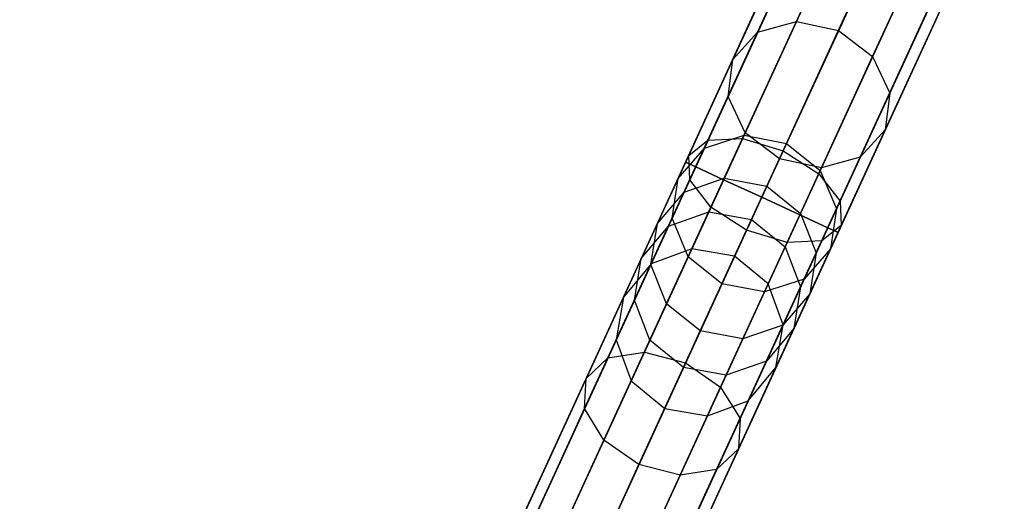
# Model space of a CAD drawing. Extents: x -129 to 129, y -127 to 130.
# Tile 93 of 188: x -43 to -31, y -76 to -70. Entities that reach past the tile are written whole.
import ezdxf

# ---------------------------------------------------------------- set-up
doc = ezdxf.new("R2010")
doc.units = 0
doc.header["$LTSCALE"] = 25.4
doc.layers.get('0').update_dxf_attribs({"linetype": 'CONTINUOUS'})

# ---------------------------------------------------------------- blocks, each defined once
blk = doc.blocks.new('NOME_B_PM2_STL')
at = {"color": 0}
for p, q in [((105.068, -52.209, 524.578), (84.17, -97.633, 524.578)), ((105.068, -52.209, 524.578), (84.17, -97.633, 524.578)), ((84.17, -97.633, 344.578), (105.068, -52.209, 344.578)), ((84.17, -97.633, 344.578), (105.068, -52.209, 344.578)), ((105.189, -52.265, 525.078), (84.291, -97.689, 525.078)), ((105.189, -52.265, 525.078), (84.291, -97.689, 525.078)), ((105.189, -52.265, 524.078), (84.291, -97.689, 524.078)), ((105.189, -52.265, 524.078), (84.291, -97.689, 524.078)), ((84.291, -97.689, 344.078), (105.189, -52.265, 344.078)), ((84.291, -97.689, 344.078), (105.189, -52.265, 344.078)), ((84.291, -97.689, 345.078), (105.189, -52.265, 345.078)), ((84.291, -97.689, 345.078), (105.189, -52.265, 345.078)), ((105.522, -52.418, 525.444), (84.624, -97.842, 525.444)), ((105.522, -52.418, 525.444), (84.624, -97.842, 525.444)), ((105.522, -52.418, 523.712), (84.624, -97.842, 523.712)), ((105.522, -52.418, 523.712), (84.624, -97.842, 523.712)), ((84.624, -97.842, 343.712), (105.522, -52.418, 343.712)), ((84.624, -97.842, 343.712), (105.522, -52.418, 343.712)), ((84.624, -97.842, 345.444), (105.522, -52.418, 345.444)), ((84.624, -97.842, 345.444), (105.522, -52.418, 345.444)), ((105.976, -52.627, 523.578), (85.078, -98.051, 523.578)), ((105.976, -52.627, 525.578), (85.078, -98.051, 525.578)), ((105.976, -52.627, 525.578), (85.078, -98.051, 525.578)), ((105.976, -52.627, 523.578), (85.078, -98.051, 523.578)), ((85.078, -98.051, 345.578), (105.976, -52.627, 345.578)), ((85.078, -98.051, 343.578), (105.976, -52.627, 343.578)), ((85.078, -98.051, 343.578), (105.976, -52.627, 343.578)), ((85.078, -98.051, 345.578), (105.976, -52.627, 345.578)), ((106.43, -52.836, 523.712), (85.532, -98.26, 523.712)), ((106.43, -52.836, 523.712), (85.532, -98.26, 523.712)), ((106.43, -52.836, 525.444), (85.532, -98.26, 525.444)), ((106.43, -52.836, 525.444), (85.532, -98.26, 525.444)), ((85.532, -98.26, 345.444), (106.43, -52.836, 345.444)), ((85.532, -98.26, 345.444), (106.43, -52.836, 345.444)), ((85.532, -98.26, 343.712), (106.43, -52.836, 343.712)), ((85.532, -98.26, 343.712), (106.43, -52.836, 343.712)), ((106.763, -52.989, 524.078), (85.865, -98.413, 524.078)), ((106.763, -52.989, 524.078), (85.865, -98.413, 524.078)), ((106.763, -52.989, 525.078), (85.865, -98.413, 525.078)), ((106.763, -52.989, 525.078), (85.865, -98.413, 525.078)), ((85.865, -98.413, 345.078), (106.763, -52.989, 345.078)), ((85.865, -98.413, 345.078), (106.763, -52.989, 345.078)), ((85.865, -98.413, 344.078), (106.763, -52.989, 344.078)), ((85.865, -98.413, 344.078), (106.763, -52.989, 344.078)), ((106.885, -53.045, 524.578), (85.987, -98.469, 524.578)), ((106.885, -53.045, 524.578), (85.987, -98.469, 524.578)), ((85.987, -98.469, 344.578), (106.885, -53.045, 344.578)), ((85.987, -98.469, 344.578), (106.885, -53.045, 344.578)), ((103.005, -56.694, 327.578), (95.406, -73.211, 327.578)), ((103.005, -56.694, 327.578), (95.406, -73.211, 327.578)), ((103.126, -56.75, 328.078), (95.527, -73.267, 328.078)), ((103.126, -56.75, 328.078), (95.527, -73.267, 328.078)), ((103.126, -56.75, 327.078), (95.527, -73.267, 327.078)), ((103.126, -56.75, 327.078), (95.527, -73.267, 327.078)), ((103.459, -56.903, 328.444), (95.86, -73.42, 328.444)), ((103.459, -56.903, 328.444), (95.86, -73.42, 328.444)), ((103.459, -56.903, 326.712), (95.86, -73.42, 326.712)), ((103.459, -56.903, 326.712), (95.86, -73.42, 326.712)), ((103.913, -57.112, 326.578), (96.314, -73.629, 326.578)), ((103.913, -57.112, 328.578), (96.314, -73.629, 328.578)), ((103.913, -57.112, 328.578), (96.314, -73.629, 328.578)), ((103.913, -57.112, 326.578), (96.314, -73.629, 326.578)), ((104.367, -57.321, 326.712), (96.768, -73.838, 326.712)), ((104.367, -57.321, 326.712), (96.768, -73.838, 326.712)), ((104.367, -57.321, 328.444), (96.768, -73.838, 328.444)), ((104.367, -57.321, 328.444), (96.768, -73.838, 328.444)), ((104.7, -57.474, 327.078), (97.101, -73.991, 327.078)), ((104.7, -57.474, 327.078), (97.101, -73.991, 327.078)), ((104.7, -57.474, 328.078), (97.101, -73.991, 328.078)), ((104.7, -57.474, 328.078), (97.101, -73.991, 328.078)), ((104.821, -57.53, 327.578), (97.223, -74.047, 327.578)), ((104.821, -57.53, 327.578), (97.223, -74.047, 327.578)), ((96.727, -71.536, 37.25), (98.005, -68.758, 33.584)), ((96.727, -71.536, 37.25), (98.005, -68.758, 33.584)), ((96.265, -71.663, 37.053), (97.568, -68.832, 33.316)), ((96.265, -71.663, 37.053), (97.568, -68.832, 33.316)), ((98.497, -68.884, 33.682), (97.228, -71.642, 37.323)), ((98.497, -68.884, 33.682), (97.228, -71.642, 37.323)), ((95.968, -71.989, 36.783), (97.304, -69.085, 32.951)), ((95.968, -71.989, 36.783), (97.304, -69.085, 32.951)), ((97.635, -71.954, 37.25), (98.913, -69.176, 33.584)), ((97.635, -71.954, 37.25), (98.913, -69.176, 33.584)), ((95.913, -72.428, 36.513), (97.283, -69.451, 32.585)), ((95.913, -72.428, 36.513), (97.283, -69.451, 32.585)), ((97.839, -72.387, 37.053), (99.141, -69.555, 33.316)), ((97.839, -72.387, 37.053), (99.141, -69.555, 33.316)), ((97.536, -69.775, 684.436), (96.727, -71.536, 681.905)), ((97.536, -69.775, 684.436), (96.727, -71.536, 681.905)), ((96.117, -72.861, 36.315), (97.511, -69.831, 32.317)), ((96.117, -72.861, 36.315), (97.511, -69.831, 32.317)), ((97.091, -69.869, 684.682), (96.265, -71.663, 682.103)), ((97.091, -69.869, 684.682), (96.265, -71.663, 682.103)), ((97.228, -71.642, 681.833), (98.032, -69.894, 684.346)), ((97.228, -71.642, 681.833), (98.032, -69.894, 684.346)), ((97.785, -72.825, 36.783), (99.121, -69.921, 32.951)), ((97.785, -72.825, 36.783), (99.121, -69.921, 32.951)), ((95.673, -72.95, 544.922), (97.005, -70.054, 543.359)), ((95.673, -72.95, 544.922), (97.005, -70.054, 543.359)), ((95.443, -73.13, 544.495), (96.809, -70.16, 542.892)), ((95.443, -73.13, 544.495), (96.809, -70.16, 542.892)), ((96.814, -70.149, 685.018), (95.968, -71.989, 682.373)), ((96.814, -70.149, 685.018), (95.968, -71.989, 682.373)), ((96.085, -72.93, 545.234), (97.392, -70.089, 543.701)), ((96.085, -72.93, 545.234), (97.392, -70.089, 543.701)), ((96.524, -73.172, 36.243), (97.927, -70.123, 32.219)), ((96.524, -73.172, 36.243), (97.927, -70.123, 32.219)), ((97.487, -73.152, 36.513), (98.856, -70.175, 32.585)), ((97.487, -73.152, 36.513), (98.856, -70.175, 32.585)), ((97.867, -70.254, 543.827), (96.569, -73.076, 545.349)), ((97.867, -70.254, 543.827), (96.569, -73.076, 545.349)), ((97.026, -73.278, 36.315), (98.419, -70.249, 32.317)), ((97.026, -73.278, 36.315), (98.419, -70.249, 32.317)), ((98.445, -70.193, 684.436), (97.635, -71.954, 681.905)), ((98.445, -70.193, 684.436), (97.635, -71.954, 681.905)), ((95.456, -73.422, 544.068), (96.856, -70.378, 542.425)), ((95.456, -73.422, 544.068), (96.856, -70.378, 542.425)), ((96.994, -73.348, 545.234), (98.301, -70.507, 543.701)), ((96.994, -73.348, 545.234), (98.301, -70.507, 543.701)), ((95.709, -73.748, 543.755), (97.134, -70.65, 542.083)), ((95.709, -73.748, 543.755), (97.134, -70.65, 542.083)), ((96.781, -70.541, 685.354), (95.913, -72.428, 682.643)), ((96.781, -70.541, 685.354), (95.913, -72.428, 682.643)), ((98.664, -70.593, 684.682), (97.839, -72.387, 682.103)), ((98.664, -70.593, 684.682), (97.839, -72.387, 682.103)), ((97.247, -73.674, 544.922), (98.579, -70.778, 543.359)), ((97.247, -73.674, 544.922), (98.579, -70.778, 543.359)), ((97, -70.941, 685.6), (96.117, -72.861, 682.84)), ((97, -70.941, 685.6), (96.117, -72.861, 682.84)), ((96.134, -74.02, 543.641), (97.569, -70.902, 541.958)), ((96.134, -74.02, 543.641), (97.569, -70.902, 541.958)), ((97.26, -73.966, 544.495), (98.626, -70.996, 542.892)), ((97.26, -73.966, 544.495), (98.626, -70.996, 542.892)), ((98.631, -70.985, 685.018), (97.785, -72.825, 682.373)), ((98.631, -70.985, 685.018), (97.785, -72.825, 682.373)), ((96.617, -74.166, 543.755), (98.043, -71.068, 542.083)), ((96.617, -74.166, 543.755), (98.043, -71.068, 542.083)), ((97.029, -74.146, 544.068), (98.43, -71.102, 542.425)), ((97.029, -74.146, 544.068), (98.43, -71.102, 542.425)), ((97.413, -71.24, 685.69), (96.524, -73.172, 682.913)), ((97.413, -71.24, 685.69), (96.524, -73.172, 682.913)), ((98.355, -71.265, 685.354), (97.487, -73.152, 682.643)), ((98.355, -71.265, 685.354), (97.487, -73.152, 682.643)), ((97.909, -71.359, 685.6), (97.026, -73.278, 682.84)), ((97.909, -71.359, 685.6), (97.026, -73.278, 682.84)), ((95.867, -73.403, 41.559), (96.727, -71.536, 37.25)), ((95.867, -73.403, 41.559), (96.727, -71.536, 37.25)), ((96.727, -71.536, 681.905), (96.103, -72.89, 679.088)), ((96.727, -71.536, 681.905), (96.103, -72.89, 679.088)), ((96.265, -71.663, 682.103), (96.727, -71.536, 681.905)), ((96.265, -71.663, 682.103), (96.727, -71.536, 681.905)), ((96.265, -71.663, 37.053), (96.727, -71.536, 37.25)), ((96.265, -71.663, 37.053), (96.727, -71.536, 37.25)), ((96.727, -71.536, 681.905), (97.228, -71.642, 681.833)), ((96.727, -71.536, 681.905), (97.228, -71.642, 681.833)), ((96.727, -71.536, 37.25), (97.228, -71.642, 37.323)), ((96.727, -71.536, 37.25), (97.228, -71.642, 37.323)), ((95.39, -73.566, 41.444), (96.265, -71.663, 37.053)), ((95.39, -73.566, 41.444), (96.265, -71.663, 37.053)), ((96.265, -71.663, 682.103), (95.63, -73.043, 679.232)), ((96.265, -71.663, 682.103), (95.63, -73.043, 679.232)), ((95.968, -71.989, 682.373), (96.265, -71.663, 682.103)), ((95.968, -71.989, 682.373), (96.265, -71.663, 682.103)), ((95.968, -71.989, 36.783), (96.265, -71.663, 37.053)), ((95.968, -71.989, 36.783), (96.265, -71.663, 37.053)), ((97.228, -71.642, 37.323), (96.375, -73.497, 41.602)), ((97.228, -71.642, 37.323), (96.375, -73.497, 41.602)), ((96.609, -72.987, 679.036), (97.228, -71.642, 681.833)), ((96.609, -72.987, 679.036), (97.228, -71.642, 681.833)), ((97.228, -71.642, 681.833), (97.635, -71.954, 681.905)), ((97.228, -71.642, 681.833), (97.635, -71.954, 681.905)), ((97.228, -71.642, 37.323), (97.635, -71.954, 37.25)), ((97.228, -71.642, 37.323), (97.635, -71.954, 37.25)), ((95.07, -73.941, 41.287), (95.968, -71.989, 36.783)), ((95.07, -73.941, 41.287), (95.968, -71.989, 36.783)), ((95.968, -71.989, 682.373), (95.316, -73.405, 679.428)), ((95.968, -71.989, 682.373), (95.316, -73.405, 679.428)), ((95.913, -72.428, 682.643), (95.968, -71.989, 682.373)), ((95.913, -72.428, 682.643), (95.968, -71.989, 682.373)), ((95.913, -72.428, 36.513), (95.968, -71.989, 36.783)), ((95.913, -72.428, 36.513), (95.968, -71.989, 36.783)), ((96.776, -73.821, 41.559), (97.635, -71.954, 37.25)), ((96.776, -73.821, 41.559), (97.635, -71.954, 37.25)), ((97.635, -71.954, 681.905), (97.012, -73.308, 679.088)), ((97.635, -71.954, 681.905), (97.012, -73.308, 679.088)), ((97.635, -71.954, 681.905), (97.839, -72.387, 682.103)), ((97.635, -71.954, 681.905), (97.839, -72.387, 682.103)), ((97.635, -71.954, 37.25), (97.839, -72.387, 37.053)), ((97.635, -71.954, 37.25), (97.839, -72.387, 37.053)), ((96.963, -74.29, 41.444), (97.839, -72.387, 37.053)), ((96.963, -74.29, 41.444), (97.839, -72.387, 37.053)), ((97.839, -72.387, 682.103), (97.204, -73.767, 679.232)), ((97.839, -72.387, 682.103), (97.204, -73.767, 679.232)), ((97.839, -72.387, 682.103), (97.785, -72.825, 682.373)), ((97.839, -72.387, 682.103), (97.785, -72.825, 682.373)), ((97.839, -72.387, 37.053), (97.785, -72.825, 36.783)), ((97.839, -72.387, 37.053), (97.785, -72.825, 36.783)), ((94.993, -74.428, 41.13), (95.913, -72.428, 36.513)), ((94.993, -74.428, 41.13), (95.913, -72.428, 36.513)), ((95.913, -72.428, 682.643), (95.246, -73.879, 679.624)), ((95.913, -72.428, 682.643), (95.246, -73.879, 679.624)), ((96.117, -72.861, 682.84), (95.913, -72.428, 682.643)), ((96.117, -72.861, 682.84), (95.913, -72.428, 682.643)), ((96.117, -72.861, 36.315), (95.913, -72.428, 36.513)), ((96.117, -72.861, 36.315), (95.913, -72.428, 36.513)), ((95.18, -74.897, 41.015), (96.117, -72.861, 36.315)), ((95.18, -74.897, 41.015), (96.117, -72.861, 36.315)), ((96.117, -72.861, 682.84), (95.438, -74.338, 679.768)), ((96.117, -72.861, 682.84), (95.438, -74.338, 679.768)), ((96.524, -73.172, 682.913), (96.117, -72.861, 682.84)), ((96.524, -73.172, 682.913), (96.117, -72.861, 682.84)), ((96.524, -73.172, 36.243), (96.117, -72.861, 36.315)), ((96.524, -73.172, 36.243), (96.117, -72.861, 36.315)), ((96.887, -74.777, 41.287), (97.785, -72.825, 36.783)), ((96.887, -74.777, 41.287), (97.785, -72.825, 36.783)), ((97.785, -72.825, 682.373), (97.133, -74.241, 679.428)), ((97.785, -72.825, 682.373), (97.133, -74.241, 679.428)), ((97.785, -72.825, 682.373), (97.487, -73.152, 682.643)), ((97.785, -72.825, 682.373), (97.487, -73.152, 682.643)), ((97.785, -72.825, 36.783), (97.487, -73.152, 36.513)), ((97.785, -72.825, 36.783), (97.487, -73.152, 36.513)), ((94.481, -75.54, 547.036), (95.673, -72.95, 544.922)), ((94.481, -75.54, 547.036), (95.673, -72.95, 544.922)), ((94.916, -75.472, 547.309), (96.085, -72.93, 545.234)), ((94.916, -75.472, 547.309), (96.085, -72.93, 545.234)), ((95.443, -73.13, 544.495), (95.673, -72.95, 544.922)), ((95.443, -73.13, 544.495), (95.673, -72.95, 544.922)), ((95.63, -73.043, 679.232), (96.103, -72.89, 679.088)), ((95.63, -73.043, 679.232), (96.103, -72.89, 679.088)), ((95.673, -72.95, 544.922), (96.085, -72.93, 545.234)), ((95.673, -72.95, 544.922), (96.085, -72.93, 545.234)), ((96.103, -72.89, 679.088), (95.684, -73.801, 676.063)), ((96.103, -72.89, 679.088), (95.684, -73.801, 676.063)), ((96.085, -72.93, 545.234), (96.569, -73.076, 545.349)), ((96.085, -72.93, 545.234), (96.569, -73.076, 545.349)), ((96.103, -72.89, 679.088), (96.609, -72.987, 679.036)), ((96.103, -72.89, 679.088), (96.609, -72.987, 679.036)), ((96.193, -73.892, 676.031), (96.609, -72.987, 679.036)), ((96.193, -73.892, 676.031), (96.609, -72.987, 679.036)), ((96.609, -72.987, 679.036), (97.012, -73.308, 679.088)), ((96.609, -72.987, 679.036), (97.012, -73.308, 679.088)), ((95.63, -73.043, 679.232), (95.203, -73.971, 676.148)), ((95.63, -73.043, 679.232), (95.203, -73.971, 676.148)), ((95.316, -73.405, 679.428), (95.63, -73.043, 679.232)), ((95.316, -73.405, 679.428), (95.63, -73.043, 679.232)), ((96.569, -73.076, 545.349), (95.407, -75.6, 547.409)), ((96.569, -73.076, 545.349), (95.407, -75.6, 547.409)), ((96.569, -73.076, 545.349), (96.994, -73.348, 545.234)), ((96.569, -73.076, 545.349), (96.994, -73.348, 545.234)), ((95.406, -73.211, 327.578), (93.464, -77.43, 327.031)), ((95.406, -73.211, 327.578), (93.464, -77.43, 327.031)), ((94.22, -75.787, 546.663), (95.443, -73.13, 544.495)), ((94.22, -75.787, 546.663), (95.443, -73.13, 544.495)), ((95.406, -73.211, 327.578), (95.527, -73.267, 328.078)), ((95.527, -73.267, 327.078), (95.406, -73.211, 327.578)), ((95.406, -73.211, 327.578), (95.527, -73.267, 328.078)), ((95.527, -73.267, 327.078), (95.406, -73.211, 327.578)), ((95.456, -73.422, 544.068), (95.443, -73.13, 544.495)), ((95.456, -73.422, 544.068), (95.443, -73.13, 544.495)), ((95.581, -75.221, 40.972), (96.524, -73.172, 36.243)), ((95.581, -75.221, 40.972), (96.524, -73.172, 36.243)), ((96.524, -73.172, 682.913), (95.84, -74.659, 679.821)), ((96.524, -73.172, 682.913), (95.84, -74.659, 679.821)), ((97.026, -73.278, 682.84), (96.524, -73.172, 682.913)), ((97.026, -73.278, 682.84), (96.524, -73.172, 682.913)), ((97.026, -73.278, 36.315), (96.524, -73.172, 36.243)), ((97.026, -73.278, 36.315), (96.524, -73.172, 36.243)), ((96.566, -75.152, 41.13), (97.487, -73.152, 36.513)), ((96.566, -75.152, 41.13), (97.487, -73.152, 36.513)), ((97.487, -73.152, 682.643), (96.819, -74.603, 679.624)), ((97.487, -73.152, 682.643), (96.819, -74.603, 679.624)), ((97.487, -73.152, 682.643), (97.026, -73.278, 682.84)), ((97.487, -73.152, 682.643), (97.026, -73.278, 682.84)), ((97.487, -73.152, 36.513), (97.026, -73.278, 36.315)), ((97.487, -73.152, 36.513), (97.026, -73.278, 36.315)), ((95.527, -73.267, 328.078), (93.538, -77.592, 327.517)), ((95.527, -73.267, 328.078), (93.538, -77.592, 327.517)), ((95.527, -73.267, 327.078), (93.635, -77.381, 326.545)), ((95.527, -73.267, 327.078), (93.635, -77.381, 326.545)), ((95.527, -73.267, 328.078), (95.86, -73.42, 328.444)), ((95.86, -73.42, 326.712), (95.527, -73.267, 327.078)), ((95.527, -73.267, 328.078), (95.86, -73.42, 328.444)), ((95.86, -73.42, 326.712), (95.527, -73.267, 327.078)), ((95.824, -75.89, 547.309), (96.994, -73.348, 545.234)), ((95.824, -75.89, 547.309), (96.994, -73.348, 545.234)), ((96.089, -75.315, 41.015), (97.026, -73.278, 36.315)), ((96.089, -75.315, 41.015), (97.026, -73.278, 36.315)), ((97.026, -73.278, 682.84), (96.346, -74.756, 679.768)), ((97.026, -73.278, 682.84), (96.346, -74.756, 679.768)), ((97.012, -73.308, 679.088), (96.593, -74.219, 676.063)), ((97.012, -73.308, 679.088), (96.593, -74.219, 676.063)), ((96.994, -73.348, 545.234), (97.247, -73.674, 544.922)), ((96.994, -73.348, 545.234), (97.247, -73.674, 544.922)), ((97.012, -73.308, 679.088), (97.204, -73.767, 679.232)), ((97.012, -73.308, 679.088), (97.204, -73.767, 679.232)), ((95.86, -73.42, 328.444), (93.835, -77.822, 327.873)), ((95.86, -73.42, 328.444), (93.835, -77.822, 327.873)), ((95.86, -73.42, 326.712), (94.003, -77.456, 326.189)), ((95.86, -73.42, 326.712), (94.003, -77.456, 326.189)), ((94.203, -76.146, 546.29), (95.456, -73.422, 544.068)), ((94.203, -76.146, 546.29), (95.456, -73.422, 544.068)), ((95.316, -73.405, 679.428), (94.878, -74.357, 676.266)), ((95.316, -73.405, 679.428), (94.878, -74.357, 676.266)), ((95.246, -73.879, 679.624), (95.316, -73.405, 679.428)), ((95.246, -73.879, 679.624), (95.316, -73.405, 679.428)), ((95.39, -73.566, 41.444), (95.867, -73.403, 41.559)), ((95.39, -73.566, 41.444), (95.867, -73.403, 41.559)), ((95.709, -73.748, 543.755), (95.456, -73.422, 544.068)), ((95.709, -73.748, 543.755), (95.456, -73.422, 544.068)), ((95.481, -74.243, 46.243), (95.867, -73.403, 41.559)), ((95.481, -74.243, 46.243), (95.867, -73.403, 41.559)), ((95.86, -73.42, 328.444), (96.314, -73.629, 328.578)), ((96.314, -73.629, 326.578), (95.86, -73.42, 326.712)), ((95.86, -73.42, 328.444), (96.314, -73.629, 328.578)), ((96.314, -73.629, 326.578), (95.86, -73.42, 326.712)), ((95.867, -73.403, 41.559), (96.375, -73.497, 41.602)), ((95.867, -73.403, 41.559), (96.375, -73.497, 41.602)), ((94.996, -74.422, 46.218), (95.39, -73.566, 41.444)), ((94.996, -74.422, 46.218), (95.39, -73.566, 41.444)), ((95.07, -73.941, 41.287), (95.39, -73.566, 41.444)), ((95.07, -73.941, 41.287), (95.39, -73.566, 41.444)), ((96.375, -73.497, 41.602), (95.991, -74.331, 46.252)), ((96.375, -73.497, 41.602), (95.991, -74.331, 46.252)), ((96.375, -73.497, 41.602), (96.776, -73.821, 41.559)), ((96.375, -73.497, 41.602), (96.776, -73.821, 41.559)), ((96.314, -73.629, 328.578), (94.276, -78.059, 328.004)), ((96.314, -73.629, 328.578), (94.276, -78.059, 328.004)), ((94.47, -77.637, 326.058), (96.314, -73.629, 326.578)), ((94.47, -77.637, 326.058), (96.314, -73.629, 326.578)), ((96.055, -76.264, 547.036), (97.247, -73.674, 544.922)), ((96.055, -76.264, 547.036), (97.247, -73.674, 544.922)), ((96.768, -73.838, 326.712), (96.314, -73.629, 326.578)), ((96.314, -73.629, 328.578), (96.768, -73.838, 328.444)), ((96.768, -73.838, 326.712), (96.314, -73.629, 326.578)), ((96.314, -73.629, 328.578), (96.768, -73.838, 328.444)), ((97.247, -73.674, 544.922), (97.26, -73.966, 544.495)), ((97.247, -73.674, 544.922), (97.26, -73.966, 544.495)), ((94.433, -76.52, 546.017), (95.709, -73.748, 543.755)), ((94.433, -76.52, 546.017), (95.709, -73.748, 543.755)), ((95.203, -73.971, 676.148), (95.684, -73.801, 676.063)), ((95.203, -73.971, 676.148), (95.684, -73.801, 676.063)), ((95.684, -73.801, 676.063), (95.481, -74.243, 672.913)), ((95.684, -73.801, 676.063), (95.481, -74.243, 672.913)), ((95.684, -73.801, 676.063), (96.193, -73.892, 676.031)), ((95.684, -73.801, 676.063), (96.193, -73.892, 676.031)), ((96.134, -74.02, 543.641), (95.709, -73.748, 543.755)), ((96.134, -74.02, 543.641), (95.709, -73.748, 543.755)), ((97.204, -73.767, 679.232), (96.777, -74.695, 676.148)), ((97.204, -73.767, 679.232), (96.777, -74.695, 676.148)), ((97.204, -73.767, 679.232), (97.133, -74.241, 679.428)), ((97.204, -73.767, 679.232), (97.133, -74.241, 679.428)), ((96.768, -73.838, 328.444), (94.743, -78.24, 327.873)), ((96.768, -73.838, 328.444), (94.743, -78.24, 327.873)), ((95.246, -73.879, 679.624), (94.797, -74.855, 676.383)), ((95.246, -73.879, 679.624), (94.797, -74.855, 676.383)), ((96.768, -73.838, 326.712), (94.911, -77.874, 326.189)), ((96.768, -73.838, 326.712), (94.911, -77.874, 326.189)), ((95.438, -74.338, 679.768), (95.246, -73.879, 679.624)), ((95.438, -74.338, 679.768), (95.246, -73.879, 679.624)), ((95.991, -74.331, 672.903), (96.193, -73.892, 676.031)), ((95.991, -74.331, 672.903), (96.193, -73.892, 676.031)), ((96.193, -73.892, 676.031), (96.593, -74.219, 676.063)), ((96.193, -73.892, 676.031), (96.593, -74.219, 676.063)), ((96.39, -74.661, 46.243), (96.776, -73.821, 41.559)), ((96.39, -74.661, 46.243), (96.776, -73.821, 41.559)), ((97.101, -73.991, 327.078), (96.768, -73.838, 326.712)), ((96.768, -73.838, 328.444), (97.101, -73.991, 328.078)), ((97.101, -73.991, 327.078), (96.768, -73.838, 326.712)), ((96.768, -73.838, 328.444), (97.101, -73.991, 328.078)), ((96.776, -73.821, 41.559), (96.963, -74.29, 41.444)), ((96.776, -73.821, 41.559), (96.963, -74.29, 41.444)), ((94.666, -74.819, 46.183), (95.07, -73.941, 41.287)), ((94.666, -74.819, 46.183), (95.07, -73.941, 41.287)), ((94.85, -76.81, 545.917), (96.134, -74.02, 543.641)), ((94.85, -76.81, 545.917), (96.134, -74.02, 543.641)), ((94.878, -74.357, 676.266), (95.203, -73.971, 676.148)), ((94.878, -74.357, 676.266), (95.203, -73.971, 676.148)), ((94.993, -74.428, 41.13), (95.07, -73.941, 41.287)), ((94.993, -74.428, 41.13), (95.07, -73.941, 41.287)), ((95.203, -73.971, 676.148), (94.996, -74.422, 672.938)), ((95.203, -73.971, 676.148), (94.996, -74.422, 672.938)), ((97.101, -73.991, 328.078), (95.111, -78.316, 327.517)), ((97.101, -73.991, 328.078), (95.111, -78.316, 327.517)), ((97.101, -73.991, 327.078), (95.208, -78.105, 326.545)), ((97.101, -73.991, 327.078), (95.208, -78.105, 326.545)), ((97.223, -74.047, 327.578), (95.281, -78.266, 327.031)), ((97.223, -74.047, 327.578), (95.281, -78.266, 327.031)), ((96.037, -76.623, 546.663), (97.26, -73.966, 544.495)), ((96.037, -76.623, 546.663), (97.26, -73.966, 544.495)), ((96.617, -74.166, 543.755), (96.134, -74.02, 543.641)), ((96.617, -74.166, 543.755), (96.134, -74.02, 543.641)), ((97.26, -73.966, 544.495), (97.029, -74.146, 544.068)), ((97.26, -73.966, 544.495), (97.029, -74.146, 544.068)), ((97.223, -74.047, 327.578), (97.101, -73.991, 327.078)), ((97.101, -73.991, 328.078), (97.223, -74.047, 327.578)), ((97.223, -74.047, 327.578), (97.101, -73.991, 327.078)), ((97.101, -73.991, 328.078), (97.223, -74.047, 327.578)), ((95.342, -76.938, 546.017), (96.617, -74.166, 543.755)), ((95.342, -76.938, 546.017), (96.617, -74.166, 543.755)), ((95.776, -76.869, 546.29), (97.029, -74.146, 544.068)), ((95.776, -76.869, 546.29), (97.029, -74.146, 544.068)), ((97.029, -74.146, 544.068), (96.617, -74.166, 543.755)), ((97.029, -74.146, 544.068), (96.617, -74.166, 543.755)), ((87.882, -90.76, 306.243), (95.481, -74.243, 46.243)), ((87.882, -90.76, 306.243), (95.481, -74.243, 46.243)), ((95.481, -74.243, 672.913), (92.266, -81.231, 562.913)), ((95.481, -74.243, 672.913), (92.266, -81.231, 562.913)), ((95.481, -74.243, 672.913), (94.996, -74.422, 672.938)), ((95.481, -74.243, 672.913), (94.996, -74.422, 672.938)), ((95.481, -74.243, 46.243), (94.996, -74.422, 46.218)), ((95.481, -74.243, 46.243), (94.996, -74.422, 46.218)), ((95.991, -74.331, 672.903), (95.481, -74.243, 672.913)), ((95.991, -74.331, 672.903), (95.481, -74.243, 672.913)), ((95.991, -74.331, 46.252), (95.481, -74.243, 46.243)), ((95.991, -74.331, 46.252), (95.481, -74.243, 46.243)), ((96.593, -74.219, 676.063), (96.39, -74.661, 672.913)), ((96.593, -74.219, 676.063), (96.39, -74.661, 672.913)), ((96.593, -74.219, 676.063), (96.777, -74.695, 676.148)), ((96.593, -74.219, 676.063), (96.777, -74.695, 676.148)), ((97.133, -74.241, 679.428), (96.695, -75.193, 676.266)), ((97.133, -74.241, 679.428), (96.695, -75.193, 676.266)), ((97.133, -74.241, 679.428), (96.819, -74.603, 679.624)), ((97.133, -74.241, 679.428), (96.819, -74.603, 679.624)), ((88.392, -90.847, 306.253), (95.991, -74.331, 46.252)), ((88.392, -90.847, 306.253), (95.991, -74.331, 46.252)), ((95.991, -74.331, 672.903), (92.776, -81.318, 562.903)), ((95.991, -74.331, 672.903), (92.776, -81.318, 562.903)), ((94.878, -74.357, 676.266), (94.666, -74.819, 672.973)), ((94.878, -74.357, 676.266), (94.666, -74.819, 672.973)), ((94.797, -74.855, 676.383), (94.878, -74.357, 676.266)), ((94.797, -74.855, 676.383), (94.878, -74.357, 676.266)), ((95.438, -74.338, 679.768), (94.981, -75.331, 676.469)), ((95.438, -74.338, 679.768), (94.981, -75.331, 676.469)), ((95.84, -74.659, 679.821), (95.438, -74.338, 679.768)), ((95.84, -74.659, 679.821), (95.438, -74.338, 679.768)), ((96.39, -74.661, 672.913), (95.991, -74.331, 672.903)), ((96.39, -74.661, 672.913), (95.991, -74.331, 672.903)), ((96.39, -74.661, 46.243), (95.991, -74.331, 46.252)), ((96.39, -74.661, 46.243), (95.991, -74.331, 46.252)), ((96.569, -75.146, 46.218), (96.963, -74.29, 41.444)), ((96.569, -75.146, 46.218), (96.963, -74.29, 41.444)), ((96.963, -74.29, 41.444), (96.887, -74.777, 41.287)), ((96.963, -74.29, 41.444), (96.887, -74.777, 41.287)), ((87.397, -90.939, 306.218), (94.996, -74.422, 46.218)), ((87.397, -90.939, 306.218), (94.996, -74.422, 46.218)), ((94.996, -74.422, 672.938), (91.781, -81.41, 562.938)), ((94.996, -74.422, 672.938), (91.781, -81.41, 562.938)), ((94.579, -75.328, 46.148), (94.993, -74.428, 41.13)), ((94.579, -75.328, 46.148), (94.993, -74.428, 41.13)), ((94.996, -74.422, 672.938), (94.666, -74.819, 672.973)), ((94.996, -74.422, 672.938), (94.666, -74.819, 672.973)), ((94.996, -74.422, 46.218), (94.666, -74.819, 46.183)), ((94.996, -74.422, 46.218), (94.666, -74.819, 46.183)), ((95.18, -74.897, 41.015), (94.993, -74.428, 41.13)), ((95.18, -74.897, 41.015), (94.993, -74.428, 41.13)), ((96.819, -74.603, 679.624), (96.346, -74.756, 679.768)), ((96.819, -74.603, 679.624), (96.346, -74.756, 679.768)), ((96.819, -74.603, 679.624), (96.37, -75.579, 676.383)), ((96.819, -74.603, 679.624), (96.37, -75.579, 676.383)), ((88.791, -91.178, 306.243), (96.39, -74.661, 46.243)), ((88.791, -91.178, 306.243), (96.39, -74.661, 46.243)), ((96.39, -74.661, 672.913), (93.175, -81.649, 562.913)), ((96.39, -74.661, 672.913), (93.175, -81.649, 562.913)), ((95.84, -74.659, 679.821), (95.38, -75.658, 676.5)), ((95.84, -74.659, 679.821), (95.38, -75.658, 676.5)), ((96.346, -74.756, 679.768), (95.84, -74.659, 679.821)), ((96.346, -74.756, 679.768), (95.84, -74.659, 679.821)), ((96.346, -74.756, 679.768), (95.889, -75.749, 676.469)), ((96.346, -74.756, 679.768), (95.889, -75.749, 676.469)), ((96.569, -75.146, 672.938), (96.39, -74.661, 672.913)), ((96.569, -75.146, 672.938), (96.39, -74.661, 672.913)), ((96.569, -75.146, 46.218), (96.39, -74.661, 46.243)), ((96.569, -75.146, 46.218), (96.39, -74.661, 46.243)), ((96.777, -74.695, 676.148), (96.569, -75.146, 672.938)), ((96.777, -74.695, 676.148), (96.569, -75.146, 672.938)), ((96.777, -74.695, 676.148), (96.695, -75.193, 676.266)), ((96.777, -74.695, 676.148), (96.695, -75.193, 676.266)), ((87.067, -91.336, 306.183), (94.666, -74.819, 46.183)), ((87.067, -91.336, 306.183), (94.666, -74.819, 46.183)), ((94.666, -74.819, 672.973), (91.451, -81.807, 562.973)), ((94.666, -74.819, 672.973), (91.451, -81.807, 562.973)), ((94.666, -74.819, 672.973), (94.579, -75.328, 673.008)), ((94.666, -74.819, 672.973), (94.579, -75.328, 673.008)), ((94.666, -74.819, 46.183), (94.579, -75.328, 46.148)), ((94.666, -74.819, 46.183), (94.579, -75.328, 46.148)), ((94.797, -74.855, 676.383), (94.579, -75.328, 673.008)), ((94.797, -74.855, 676.383), (94.579, -75.328, 673.008)), ((94.981, -75.331, 676.469), (94.797, -74.855, 676.383)), ((94.981, -75.331, 676.469), (94.797, -74.855, 676.383)), ((96.483, -75.655, 46.183), (96.887, -74.777, 41.287)), ((96.483, -75.655, 46.183), (96.887, -74.777, 41.287)), ((96.887, -74.777, 41.287), (96.566, -75.152, 41.13)), ((96.887, -74.777, 41.287), (96.566, -75.152, 41.13)), ((94.759, -75.813, 46.122), (95.18, -74.897, 41.015)), ((94.759, -75.813, 46.122), (95.18, -74.897, 41.015)), ((95.581, -75.221, 40.972), (95.18, -74.897, 41.015)), ((95.581, -75.221, 40.972), (95.18, -74.897, 41.015)), ((88.97, -91.662, 306.218), (96.569, -75.146, 46.218)), ((88.97, -91.662, 306.218), (96.569, -75.146, 46.218)), ((96.569, -75.146, 672.938), (93.354, -82.134, 562.938)), ((96.569, -75.146, 672.938), (93.354, -82.134, 562.938)), ((95.157, -76.143, 46.113), (95.581, -75.221, 40.972)), ((95.157, -76.143, 46.113), (95.581, -75.221, 40.972)), ((96.089, -75.315, 41.015), (95.581, -75.221, 40.972)), ((96.089, -75.315, 41.015), (95.581, -75.221, 40.972)), ((96.566, -75.152, 41.13), (96.089, -75.315, 41.015)), ((96.566, -75.152, 41.13), (96.089, -75.315, 41.015)), ((96.152, -76.052, 46.148), (96.566, -75.152, 41.13)), ((96.152, -76.052, 46.148), (96.566, -75.152, 41.13)), ((96.695, -75.193, 676.266), (96.37, -75.579, 676.383)), ((96.695, -75.193, 676.266), (96.37, -75.579, 676.383)), ((96.483, -75.655, 672.973), (96.569, -75.146, 672.938)), ((96.483, -75.655, 672.973), (96.569, -75.146, 672.938)), ((96.483, -75.655, 46.183), (96.569, -75.146, 46.218)), ((96.483, -75.655, 46.183), (96.569, -75.146, 46.218)), ((96.695, -75.193, 676.266), (96.483, -75.655, 672.973)), ((96.695, -75.193, 676.266), (96.483, -75.655, 672.973)), ((86.98, -91.845, 306.148), (94.579, -75.328, 46.148)), ((86.98, -91.845, 306.148), (94.579, -75.328, 46.148)), ((94.579, -75.328, 673.008), (91.364, -82.316, 563.008)), ((94.579, -75.328, 673.008), (91.364, -82.316, 563.008)), ((94.579, -75.328, 673.008), (94.759, -75.813, 673.033)), ((94.579, -75.328, 673.008), (94.759, -75.813, 673.033)), ((94.579, -75.328, 46.148), (94.759, -75.813, 46.122)), ((94.579, -75.328, 46.148), (94.759, -75.813, 46.122)), ((94.981, -75.331, 676.469), (94.759, -75.813, 673.033)), ((94.981, -75.331, 676.469), (94.759, -75.813, 673.033)), ((95.38, -75.658, 676.5), (94.981, -75.331, 676.469)), ((95.38, -75.658, 676.5), (94.981, -75.331, 676.469)), ((95.667, -76.231, 46.122), (96.089, -75.315, 41.015)), ((95.667, -76.231, 46.122), (96.089, -75.315, 41.015)), ((93.469, -77.74, 549.632), (94.481, -75.54, 547.036)), ((93.469, -77.74, 549.632), (94.481, -75.54, 547.036)), ((93.923, -77.63, 549.856), (94.916, -75.472, 547.309)), ((93.923, -77.63, 549.856), (94.916, -75.472, 547.309)), ((94.22, -75.787, 546.663), (94.481, -75.54, 547.036)), ((94.22, -75.787, 546.663), (94.481, -75.54, 547.036)), ((94.481, -75.54, 547.036), (94.916, -75.472, 547.309)), ((94.481, -75.54, 547.036), (94.916, -75.472, 547.309)), ((94.916, -75.472, 547.309), (95.407, -75.6, 547.409)), ((94.916, -75.472, 547.309), (95.407, -75.6, 547.409)), ((96.37, -75.579, 676.383), (95.889, -75.749, 676.469)), ((96.37, -75.579, 676.383), (95.889, -75.749, 676.469)), ((96.37, -75.579, 676.383), (96.152, -76.052, 673.008)), ((96.37, -75.579, 676.383), (96.152, -76.052, 673.008)), ((88.884, -92.172, 306.183), (96.483, -75.655, 46.183)), ((88.884, -92.172, 306.183), (96.483, -75.655, 46.183)), ((96.483, -75.655, 672.973), (93.268, -82.643, 562.973)), ((96.483, -75.655, 672.973), (93.268, -82.643, 562.973)), ((95.407, -75.6, 547.409), (94.421, -77.743, 549.938)), ((95.407, -75.6, 547.409), (94.421, -77.743, 549.938)), ((95.38, -75.658, 676.5), (95.157, -76.143, 673.043)), ((95.38, -75.658, 676.5), (95.157, -76.143, 673.043)), ((95.889, -75.749, 676.469), (95.38, -75.658, 676.5)), ((95.889, -75.749, 676.469), (95.38, -75.658, 676.5)), ((95.407, -75.6, 547.409), (95.824, -75.89, 547.309)), ((95.407, -75.6, 547.409), (95.824, -75.89, 547.309)), ((96.152, -76.052, 673.008), (96.483, -75.655, 672.973)), ((96.152, -76.052, 673.008), (96.483, -75.655, 672.973)), ((96.152, -76.052, 46.148), (96.483, -75.655, 46.183)), ((96.152, -76.052, 46.148), (96.483, -75.655, 46.183)), ((87.16, -92.33, 306.122), (94.759, -75.813, 46.122)), ((87.16, -92.33, 306.122), (94.759, -75.813, 46.122)), ((94.759, -75.813, 673.033), (91.544, -82.801, 563.033)), ((94.759, -75.813, 673.033), (91.544, -82.801, 563.033)), ((93.183, -78.043, 549.326), (94.22, -75.787, 546.663)), ((93.183, -78.043, 549.326), (94.22, -75.787, 546.663)), ((94.203, -76.146, 546.29), (94.22, -75.787, 546.663)), ((94.203, -76.146, 546.29), (94.22, -75.787, 546.663)), ((94.759, -75.813, 673.033), (95.157, -76.143, 673.043)), ((94.759, -75.813, 673.033), (95.157, -76.143, 673.043)), ((94.759, -75.813, 46.122), (95.157, -76.143, 46.113)), ((94.759, -75.813, 46.122), (95.157, -76.143, 46.113)), ((95.889, -75.749, 676.469), (95.667, -76.231, 673.033)), ((95.889, -75.749, 676.469), (95.667, -76.231, 673.033)), ((94.831, -78.048, 549.856), (95.824, -75.89, 547.309)), ((94.831, -78.048, 549.856), (95.824, -75.89, 547.309)), ((95.824, -75.89, 547.309), (96.055, -76.264, 547.036)), ((95.824, -75.89, 547.309), (96.055, -76.264, 547.036)), ((87.558, -92.66, 306.113), (95.157, -76.143, 46.113)), ((87.558, -92.66, 306.113), (95.157, -76.143, 46.113)), ((88.554, -92.569, 306.148), (96.152, -76.052, 46.148)), ((88.554, -92.569, 306.148), (96.152, -76.052, 46.148)), ((95.157, -76.143, 673.043), (91.942, -83.131, 563.043)), ((95.157, -76.143, 673.043), (91.942, -83.131, 563.043)), ((96.152, -76.052, 673.008), (92.938, -83.04, 563.008)), ((96.152, -76.052, 673.008), (92.938, -83.04, 563.008)), ((93.139, -78.458, 549.02), (94.203, -76.146, 546.29)), ((93.139, -78.458, 549.02), (94.203, -76.146, 546.29)), ((94.433, -76.52, 546.017), (94.203, -76.146, 546.29)), ((94.433, -76.52, 546.017), (94.203, -76.146, 546.29)), ((95.157, -76.143, 673.043), (95.667, -76.231, 673.033)), ((95.157, -76.143, 673.043), (95.667, -76.231, 673.033)), ((95.157, -76.143, 46.113), (95.667, -76.231, 46.122)), ((95.157, -76.143, 46.113), (95.667, -76.231, 46.122)), ((95.667, -76.231, 673.033), (96.152, -76.052, 673.008)), ((95.667, -76.231, 673.033), (96.152, -76.052, 673.008)), ((95.667, -76.231, 46.122), (96.152, -76.052, 46.148)), ((95.667, -76.231, 46.122), (96.152, -76.052, 46.148)), ((88.068, -92.747, 306.122), (95.667, -76.231, 46.122)), ((88.068, -92.747, 306.122), (95.667, -76.231, 46.122)), ((95.667, -76.231, 673.033), (92.452, -83.219, 563.033)), ((95.667, -76.231, 673.033), (92.452, -83.219, 563.033)), ((95.043, -78.464, 549.632), (96.055, -76.264, 547.036)), ((95.043, -78.464, 549.632), (96.055, -76.264, 547.036)), ((96.055, -76.264, 547.036), (96.037, -76.623, 546.663)), ((96.055, -76.264, 547.036), (96.037, -76.623, 546.663)), ((93.351, -78.873, 548.795), (94.433, -76.52, 546.017)), ((93.351, -78.873, 548.795), (94.433, -76.52, 546.017)), ((94.85, -76.81, 545.917), (94.433, -76.52, 546.017)), ((94.85, -76.81, 545.917), (94.433, -76.52, 546.017)), ((95, -78.879, 549.326), (96.037, -76.623, 546.663)), ((95, -78.879, 549.326), (96.037, -76.623, 546.663)), ((96.037, -76.623, 546.663), (95.776, -76.869, 546.29)), ((96.037, -76.623, 546.663), (95.776, -76.869, 546.29)), ((93.761, -79.179, 548.713), (94.85, -76.81, 545.917)), ((93.761, -79.179, 548.713), (94.85, -76.81, 545.917)), ((94.713, -79.182, 549.02), (95.776, -76.869, 546.29)), ((94.713, -79.182, 549.02), (95.776, -76.869, 546.29)), ((95.342, -76.938, 546.017), (94.85, -76.81, 545.917)), ((95.342, -76.938, 546.017), (94.85, -76.81, 545.917)), ((95.776, -76.869, 546.29), (95.342, -76.938, 546.017)), ((95.776, -76.869, 546.29), (95.342, -76.938, 546.017)), ((94.259, -79.291, 548.795), (95.342, -76.938, 546.017)), ((94.259, -79.291, 548.795), (95.342, -76.938, 546.017))]:
    blk.add_line(p, q, dxfattribs=at)

msp = doc.modelspace()

# ---------------------------------------------------------------- block references
at = {"color": 253}
msp.add_blockref('NOME_B_PM2_STL', (-130.189, 1.234, -1724.862), dxfattribs=at)

doc.saveas('drawing.dxf')
